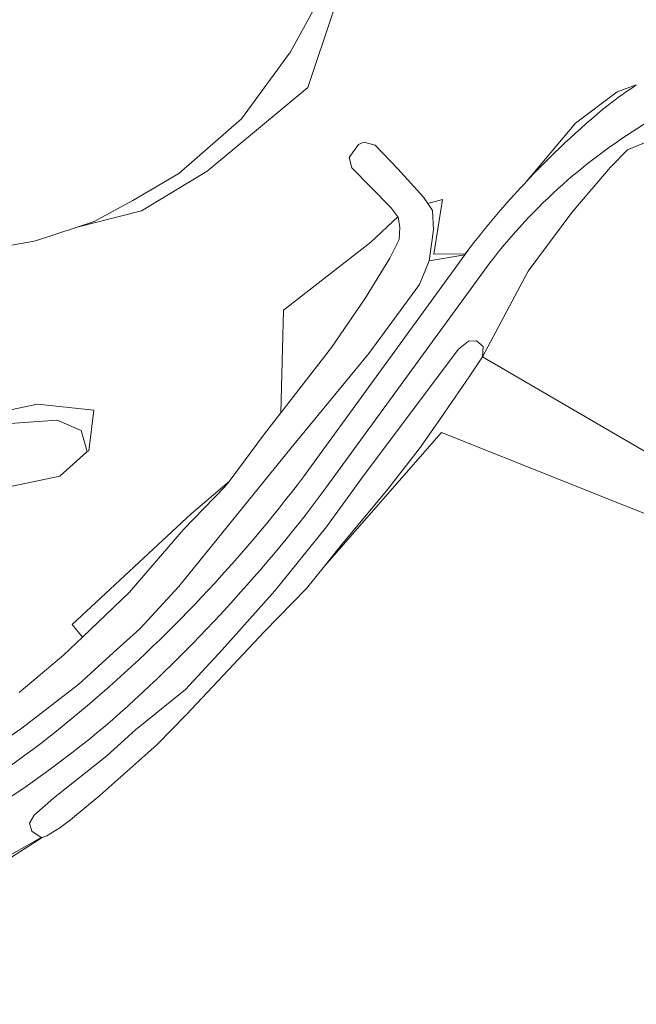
# Model space of a CAD drawing. Extents: x 184422 to 188298, y 343471 to 350189.
# Tile 60 of 256: x 185051 to 185119, y 347638 to 347747. Entities that reach past the tile are written whole.
import ezdxf

# ---------------------------------------------------------------- set-up
doc = ezdxf.new("R2010")
doc.units = 0
for name, color, linetype, lineweight in [('B-WA-GR-GRAS-GV', 252, 'Continuous', 13), ('B-WA-GR-HOUTWAL-GV', 252, 'Continuous', 13), ('B-WA-OG-TERREIN_CULTUURSCHEIDING-GV', 252, 'Continuous', 18), ('B-WA-OG-WATER_GREPPEL-GV', 252, 'Continuous', 18), ('B-WA-OG-WATER_MEER-GV', 252, 'Continuous', 18), ('B-WA-VH-ONVERHARD-GV', 252, 'Continuous', 18), ('B-WA-VH-VERHARDING_HALFVERHARDING_GRIND-GV', 252, 'Continuous', 18)]:
    doc.layers.add(name, color=color, linetype=linetype, lineweight=lineweight)

msp = doc.modelspace()

# ---------------------------------------------------------------- linework, layer by layer
at = {"layer": 'B-WA-GR-GRAS-GV', "flags": 128}
for points in [[(185088.777, 347756.597), (185082.991, 347739.242), (185071.878, 347729.981), (185064.594, 347725.593), (185057.48, 347723.796), (185052.882, 347722.263), (185052.132, 347722.132), (185044.237, 347720.75)], [(185088.777, 347756.597), (185082.991, 347739.242), (185071.878, 347729.981), (185064.594, 347725.593), (185057.48, 347723.796), (185052.882, 347722.263), (185052.132, 347722.132), (185044.237, 347720.75)], [(185088.777, 347756.597), (185082.991, 347739.242), (185071.878, 347729.981), (185064.594, 347725.593), (185057.48, 347723.796), (185052.882, 347722.263), (185052.132, 347722.132), (185044.237, 347720.75)], [(185119.352, 347739.532), (185117.253, 347738.758), (185112.613, 347735.305), (185106.964, 347728.606)], [(185106.964, 347728.606), (185112.613, 347735.305), (185117.253, 347738.758), (185119.352, 347739.532)], [(185119.352, 347739.532), (185117.253, 347738.758), (185112.613, 347735.305), (185106.964, 347728.606)], [(185106.964, 347728.606), (185112.613, 347735.305), (185117.253, 347738.758), (185119.352, 347739.532)], [(185119.352, 347739.532), (185117.253, 347738.758), (185112.613, 347735.305), (185106.964, 347728.606)], [(185106.964, 347728.606), (185112.613, 347735.305), (185117.253, 347738.758), (185119.352, 347739.532)], [(185051.075, 347672.276), (185055.981, 347676.392), (185058.07, 347678.388), (185056.918, 347679.817), (185070.084, 347692.043), (185074.291, 347695.649), (185078.227, 347700.905), (185080.026, 347703.226), (185080.294, 347714.612), (185089.967, 347722.135), (185092.975, 347724.936), (185092.172, 347725.963), (185087.875, 347730.358), (185087.562, 347731.5), (185088.6, 347732.942), (185089.219, 347733.214), (185090.451, 347732.857), (185092.95, 347730.245), (185095.814, 347727.107), (185096.281, 347726.407), (185097.893, 347726.837), (185096.953, 347720.792), (185100.42, 347720.845), (185100.752, 347721.239), (185101.041, 347721.636)], [(185051.075, 347672.276), (185055.981, 347676.392), (185058.07, 347678.388), (185056.918, 347679.817), (185070.084, 347692.043), (185074.291, 347695.649), (185078.227, 347700.905), (185080.026, 347703.226), (185080.294, 347714.612), (185089.967, 347722.135), (185092.975, 347724.936), (185092.172, 347725.963), (185087.875, 347730.358), (185087.562, 347731.5), (185088.6, 347732.942), (185089.219, 347733.214), (185090.451, 347732.857), (185092.95, 347730.245), (185095.814, 347727.107), (185096.281, 347726.407), (185097.893, 347726.837), (185096.953, 347720.792), (185100.42, 347720.845), (185100.752, 347721.239), (185101.041, 347721.636)], [(185051.075, 347672.276), (185055.981, 347676.392), (185058.07, 347678.388), (185056.918, 347679.817), (185070.084, 347692.043), (185074.291, 347695.649), (185078.227, 347700.905), (185080.026, 347703.226), (185080.294, 347714.612), (185089.967, 347722.135), (185092.975, 347724.936), (185092.172, 347725.963), (185087.875, 347730.358), (185087.562, 347731.5), (185088.6, 347732.942), (185089.219, 347733.214), (185090.451, 347732.857), (185092.95, 347730.245), (185095.814, 347727.107), (185096.281, 347726.407), (185097.893, 347726.837), (185096.953, 347720.792), (185100.42, 347720.845), (185100.752, 347721.239), (185101.041, 347721.636)], [(185047.272, 347702.994), (185053.093, 347704.185), (185059.311, 347703.523), (185058.782, 347699.025), (185058.517, 347698.866), (185055.56, 347696.236), (185038.305, 347692.609)], [(185047.272, 347702.994), (185053.093, 347704.185), (185059.311, 347703.523), (185058.782, 347699.025), (185058.517, 347698.866), (185055.56, 347696.236), (185038.305, 347692.609)], [(185047.272, 347702.994), (185053.093, 347704.185), (185059.311, 347703.523), (185058.782, 347699.025), (185058.517, 347698.866), (185055.56, 347696.236), (185038.305, 347692.609)], [(185125.15, 347690.128), (185097.802, 347701.06), (185084.837, 347686.272), (185082.848, 347683.784), (185078.218, 347679.044), (185069.575, 347669.834), (185066.325, 347666.535), (185064.313, 347664.697), (185059.986, 347660.864), (185056.738, 347658.187), (185055.564, 347657.297), (185054.114, 347656.407), (185053.605, 347656.24), (185037.984, 347646.227)], [(185125.15, 347690.128), (185097.802, 347701.06), (185084.837, 347686.272), (185082.848, 347683.784), (185078.218, 347679.044), (185069.575, 347669.834), (185066.325, 347666.535), (185064.313, 347664.697), (185059.986, 347660.864), (185056.738, 347658.187), (185055.564, 347657.297), (185054.114, 347656.407), (185053.605, 347656.24), (185037.984, 347646.227)], [(185125.15, 347690.128), (185097.802, 347701.06), (185084.837, 347686.272), (185082.848, 347683.784), (185078.218, 347679.044), (185069.575, 347669.834), (185066.325, 347666.535), (185064.313, 347664.697), (185059.986, 347660.864), (185056.738, 347658.187), (185055.564, 347657.297), (185054.114, 347656.407), (185053.605, 347656.24), (185037.984, 347646.227)]]:
    msp.add_lwpolyline(points, dxfattribs=at)
for points in [[(185057.48, 347723.796), (185064.594, 347725.593), (185071.878, 347729.981), (185082.991, 347739.242), (185088.777, 347756.597), (185086.07, 347752.302), (185081.068, 347743.209), (185075.659, 347735.781), (185068.747, 347729.744), (185063.641, 347726.74), (185059.362, 347724.423)], [(185057.48, 347723.796), (185064.594, 347725.593), (185071.878, 347729.981), (185082.991, 347739.242), (185088.777, 347756.597), (185086.07, 347752.302), (185081.068, 347743.209), (185075.659, 347735.781), (185068.747, 347729.744), (185063.641, 347726.74), (185059.362, 347724.423)], [(185057.48, 347723.796), (185064.594, 347725.593), (185071.878, 347729.981), (185082.991, 347739.242), (185088.777, 347756.597), (185086.07, 347752.302), (185081.068, 347743.209), (185075.659, 347735.781), (185068.747, 347729.744), (185063.641, 347726.74), (185059.362, 347724.423)], [(185100.752, 347721.239), (185100.42, 347720.845), (185096.953, 347720.792), (185097.893, 347726.837), (185096.281, 347726.407), (185096.789, 347725.646), (185096.914, 347723.502), (185096.414, 347720.05), (185100.371, 347720.715)], [(185100.752, 347721.239), (185100.42, 347720.845), (185096.953, 347720.792), (185097.893, 347726.837), (185096.281, 347726.407), (185096.789, 347725.646), (185096.914, 347723.502), (185096.414, 347720.05), (185100.371, 347720.715)], [(185100.752, 347721.239), (185100.42, 347720.845), (185096.953, 347720.792), (185097.893, 347726.837), (185096.281, 347726.407), (185096.789, 347725.646), (185096.914, 347723.502), (185096.414, 347720.05), (185100.371, 347720.715)], [(185058.07, 347678.388), (185063.24, 347683.328), (185069.236, 347690.32), (185073.797, 347694.989), (185074.291, 347695.649), (185070.084, 347692.043), (185056.918, 347679.817)], [(185058.07, 347678.388), (185063.24, 347683.328), (185069.236, 347690.32), (185073.797, 347694.989), (185074.291, 347695.649), (185070.084, 347692.043), (185056.918, 347679.817)], [(185058.07, 347678.388), (185063.24, 347683.328), (185069.236, 347690.32), (185073.797, 347694.989), (185074.291, 347695.649), (185070.084, 347692.043), (185056.918, 347679.817)], [(185053.495, 347656.204), (185046.786, 347652.414), (185039.909, 347648.387), (185027.84, 347643.355), (185019.082, 347640.307), (185011.79, 347637.755), (185019.291, 347639.581), (185037.984, 347646.227), (185053.605, 347656.24)], [(185053.495, 347656.204), (185046.786, 347652.414), (185039.909, 347648.387), (185027.84, 347643.355), (185019.082, 347640.307), (185011.79, 347637.755), (185019.291, 347639.581), (185037.984, 347646.227), (185053.605, 347656.24)], [(185053.495, 347656.204), (185046.786, 347652.414), (185039.909, 347648.387), (185027.84, 347643.355), (185019.082, 347640.307), (185011.79, 347637.755), (185019.291, 347639.581), (185037.984, 347646.227), (185053.605, 347656.24)]]:
    msp.add_lwpolyline(points, close=True, dxfattribs=at)
at = {"layer": 'B-WA-GR-GRAS-GV'}
for points in [[(185116.243, 347737.312, -0.0162797), (185119.352, 347739.532)], [(185116.243, 347737.312, -0.0162797), (185119.352, 347739.532)], [(185116.243, 347737.312, -0.0162797), (185119.352, 347739.532)], [(185106.964, 347728.606, -0.0327499), (185116.243, 347737.312)], [(185106.964, 347728.606, -0.0327499), (185116.243, 347737.312)], [(185106.964, 347728.606, -0.0327499), (185116.243, 347737.312)], [(185101.041, 347721.636, -0.0236577), (185106.964, 347728.606)], [(185101.041, 347721.636, -0.0236577), (185106.964, 347728.606)], [(185101.041, 347721.636, -0.0236577), (185106.964, 347728.606)]]:
    msp.add_lwpolyline(points, format="xyb", dxfattribs=at)
at = {"layer": 'B-WA-GR-HOUTWAL-GV', "flags": 128}
msp.add_lwpolyline([(185080.026, 347703.226), (185085.63, 347710.458), (185089.369, 347715.959), (185092.071, 347720.362), (185093.112, 347722.429), (185093.188, 347723.741), (185092.989, 347724.919), (185092.975, 347724.936), (185089.967, 347722.135), (185080.294, 347714.612)], close=True, dxfattribs=at)
msp.add_lwpolyline([(185080.026, 347703.226), (185085.63, 347710.458), (185089.369, 347715.959), (185092.071, 347720.362), (185093.112, 347722.429), (185093.188, 347723.741), (185092.989, 347724.919), (185092.975, 347724.936), (185089.967, 347722.135), (185080.294, 347714.612)], close=True, dxfattribs=at)
msp.add_lwpolyline([(185080.026, 347703.226), (185085.63, 347710.458), (185089.369, 347715.959), (185092.071, 347720.362), (185093.112, 347722.429), (185093.188, 347723.741), (185092.989, 347724.919), (185092.975, 347724.936), (185089.967, 347722.135), (185080.294, 347714.612)], close=True, dxfattribs=at)
msp.add_lwpolyline([(185043.23, 347701.565), (185055.266, 347702.436), (185057.939, 347701.283), (185058.599, 347698.939), (185058.517, 347698.866), (185058.782, 347699.025), (185059.311, 347703.523), (185053.093, 347704.185), (185047.272, 347702.994)], dxfattribs=at)
msp.add_lwpolyline([(185043.23, 347701.565), (185055.266, 347702.436), (185057.939, 347701.283), (185058.599, 347698.939), (185058.517, 347698.866), (185058.782, 347699.025), (185059.311, 347703.523), (185053.093, 347704.185), (185047.272, 347702.994)], dxfattribs=at)
msp.add_lwpolyline([(185043.23, 347701.565), (185055.266, 347702.436), (185057.939, 347701.283), (185058.599, 347698.939), (185058.517, 347698.866), (185058.782, 347699.025), (185059.311, 347703.523), (185053.093, 347704.185), (185047.272, 347702.994)], dxfattribs=at)
at = {"layer": 'B-WA-OG-TERREIN_CULTUURSCHEIDING-GV', "flags": 128}
msp.add_lwpolyline([(185102.344, 347709.419), (185100.926, 347707.341), (185097.676, 347702.596), (185095.463, 347699.434), (185091.725, 347694.584), (185086.861, 347688.804), (185084.837, 347686.272), (185097.802, 347701.06), (185125.15, 347690.128), (185129.375, 347688.294), (185129.322, 347688.469), (185130.002, 347690.055), (185123.367, 347697.195)], close=True, dxfattribs=at)
msp.add_lwpolyline([(185102.344, 347709.419), (185100.926, 347707.341), (185097.676, 347702.596), (185095.463, 347699.434), (185091.725, 347694.584), (185086.861, 347688.804), (185084.837, 347686.272), (185097.802, 347701.06), (185125.15, 347690.128), (185129.375, 347688.294), (185129.322, 347688.469), (185130.002, 347690.055), (185123.367, 347697.195)], close=True, dxfattribs=at)
msp.add_lwpolyline([(185102.344, 347709.419), (185100.926, 347707.341), (185097.676, 347702.596), (185095.463, 347699.434), (185091.725, 347694.584), (185086.861, 347688.804), (185084.837, 347686.272), (185097.802, 347701.06), (185125.15, 347690.128), (185129.375, 347688.294), (185129.322, 347688.469), (185130.002, 347690.055), (185123.367, 347697.195)], close=True, dxfattribs=at)
at = {"layer": 'B-WA-OG-WATER_GREPPEL-GV', "flags": 128}
msp.add_lwpolyline([(185046.284, 347664.849), (185051.367, 347668.325), (185057.649, 347673.19), (185061.503, 347676.72), (185064.403, 347679.328), (185068.714, 347684.02), (185081.165, 347699.347), (185089.768, 347709.803), (185095.37, 347717.431), (185096.414, 347720.05), (185096.914, 347723.502), (185096.789, 347725.646), (185096.281, 347726.407), (185095.814, 347727.107), (185092.95, 347730.245), (185090.451, 347732.857), (185089.219, 347733.214), (185088.6, 347732.942), (185087.562, 347731.5), (185087.875, 347730.358), (185092.172, 347725.963), (185092.975, 347724.936), (185092.989, 347724.919), (185093.188, 347723.741), (185093.112, 347722.429), (185092.071, 347720.362), (185089.369, 347715.959), (185085.63, 347710.458), (185080.026, 347703.226), (185078.227, 347700.905), (185074.291, 347695.649), (185073.797, 347694.989), (185069.236, 347690.32), (185063.24, 347683.328), (185058.07, 347678.388), (185055.981, 347676.392), (185051.075, 347672.276)], dxfattribs=at)
msp.add_lwpolyline([(185046.284, 347664.849), (185051.367, 347668.325), (185057.649, 347673.19), (185061.503, 347676.72), (185064.403, 347679.328), (185068.714, 347684.02), (185081.165, 347699.347), (185089.768, 347709.803), (185095.37, 347717.431), (185096.414, 347720.05), (185096.914, 347723.502), (185096.789, 347725.646), (185096.281, 347726.407), (185095.814, 347727.107), (185092.95, 347730.245), (185090.451, 347732.857), (185089.219, 347733.214), (185088.6, 347732.942), (185087.562, 347731.5), (185087.875, 347730.358), (185092.172, 347725.963), (185092.975, 347724.936), (185092.989, 347724.919), (185093.188, 347723.741), (185093.112, 347722.429), (185092.071, 347720.362), (185089.369, 347715.959), (185085.63, 347710.458), (185080.026, 347703.226), (185078.227, 347700.905), (185074.291, 347695.649), (185073.797, 347694.989), (185069.236, 347690.32), (185063.24, 347683.328), (185058.07, 347678.388), (185055.981, 347676.392), (185051.075, 347672.276)], dxfattribs=at)
msp.add_lwpolyline([(185046.284, 347664.849), (185051.367, 347668.325), (185057.649, 347673.19), (185061.503, 347676.72), (185064.403, 347679.328), (185068.714, 347684.02), (185081.165, 347699.347), (185089.768, 347709.803), (185095.37, 347717.431), (185096.414, 347720.05), (185096.914, 347723.502), (185096.789, 347725.646), (185096.281, 347726.407), (185095.814, 347727.107), (185092.95, 347730.245), (185090.451, 347732.857), (185089.219, 347733.214), (185088.6, 347732.942), (185087.562, 347731.5), (185087.875, 347730.358), (185092.172, 347725.963), (185092.975, 347724.936), (185092.989, 347724.919), (185093.188, 347723.741), (185093.112, 347722.429), (185092.071, 347720.362), (185089.369, 347715.959), (185085.63, 347710.458), (185080.026, 347703.226), (185078.227, 347700.905), (185074.291, 347695.649), (185073.797, 347694.989), (185069.236, 347690.32), (185063.24, 347683.328), (185058.07, 347678.388), (185055.981, 347676.392), (185051.075, 347672.276)], dxfattribs=at)
msp.add_lwpolyline([(185084.837, 347686.272), (185086.861, 347688.804), (185091.725, 347694.584), (185095.463, 347699.434), (185097.676, 347702.596), (185100.926, 347707.341), (185102.344, 347709.419), (185102.419, 347710.595), (185101.668, 347711.223), (185100.776, 347711.162), (185099.673, 347710.273), (185089.233, 347696.39), (185085.081, 347690.613), (185079.341, 347683.532), (185073.534, 347677.004), (185069.455, 347672.606), (185063.933, 347668.151), (185060.754, 347665.269), (185054.866, 347660.563), (185052.724, 347658.709), (185052.199, 347657.811), (185052.468, 347656.907), (185053.495, 347656.204), (185053.605, 347656.24), (185054.114, 347656.407), (185055.564, 347657.297), (185056.738, 347658.187), (185059.986, 347660.864), (185064.313, 347664.697), (185066.325, 347666.535), (185069.575, 347669.834), (185078.218, 347679.044), (185082.848, 347683.784)], close=True, dxfattribs=at)
msp.add_lwpolyline([(185084.837, 347686.272), (185086.861, 347688.804), (185091.725, 347694.584), (185095.463, 347699.434), (185097.676, 347702.596), (185100.926, 347707.341), (185102.344, 347709.419), (185102.419, 347710.595), (185101.668, 347711.223), (185100.776, 347711.162), (185099.673, 347710.273), (185089.233, 347696.39), (185085.081, 347690.613), (185079.341, 347683.532), (185073.534, 347677.004), (185069.455, 347672.606), (185063.933, 347668.151), (185060.754, 347665.269), (185054.866, 347660.563), (185052.724, 347658.709), (185052.199, 347657.811), (185052.468, 347656.907), (185053.495, 347656.204), (185053.605, 347656.24), (185054.114, 347656.407), (185055.564, 347657.297), (185056.738, 347658.187), (185059.986, 347660.864), (185064.313, 347664.697), (185066.325, 347666.535), (185069.575, 347669.834), (185078.218, 347679.044), (185082.848, 347683.784)], close=True, dxfattribs=at)
msp.add_lwpolyline([(185084.837, 347686.272), (185086.861, 347688.804), (185091.725, 347694.584), (185095.463, 347699.434), (185097.676, 347702.596), (185100.926, 347707.341), (185102.344, 347709.419), (185102.419, 347710.595), (185101.668, 347711.223), (185100.776, 347711.162), (185099.673, 347710.273), (185089.233, 347696.39), (185085.081, 347690.613), (185079.341, 347683.532), (185073.534, 347677.004), (185069.455, 347672.606), (185063.933, 347668.151), (185060.754, 347665.269), (185054.866, 347660.563), (185052.724, 347658.709), (185052.199, 347657.811), (185052.468, 347656.907), (185053.495, 347656.204), (185053.605, 347656.24), (185054.114, 347656.407), (185055.564, 347657.297), (185056.738, 347658.187), (185059.986, 347660.864), (185064.313, 347664.697), (185066.325, 347666.535), (185069.575, 347669.834), (185078.218, 347679.044), (185082.848, 347683.784)], close=True, dxfattribs=at)
at = {"layer": 'B-WA-OG-WATER_MEER-GV', "flags": 128}
for points in [[(185044.237, 347720.75), (185052.132, 347722.132), (185052.882, 347722.263), (185057.48, 347723.796), (185059.362, 347724.423), (185063.641, 347726.74), (185068.747, 347729.744), (185075.659, 347735.781), (185081.068, 347743.209), (185086.07, 347752.302)], [(185044.237, 347720.75), (185052.132, 347722.132), (185052.882, 347722.263), (185057.48, 347723.796), (185059.362, 347724.423), (185063.641, 347726.74), (185068.747, 347729.744), (185075.659, 347735.781), (185081.068, 347743.209), (185086.07, 347752.302)], [(185044.237, 347720.75), (185052.132, 347722.132), (185052.882, 347722.263), (185057.48, 347723.796), (185059.362, 347724.423), (185063.641, 347726.74), (185068.747, 347729.744), (185075.659, 347735.781), (185081.068, 347743.209), (185086.07, 347752.302)], [(185038.305, 347692.609), (185055.56, 347696.236), (185058.517, 347698.866), (185058.599, 347698.939), (185057.939, 347701.283), (185055.266, 347702.436), (185043.23, 347701.565)], [(185038.305, 347692.609), (185055.56, 347696.236), (185058.517, 347698.866), (185058.599, 347698.939), (185057.939, 347701.283), (185055.266, 347702.436), (185043.23, 347701.565)], [(185038.305, 347692.609), (185055.56, 347696.236), (185058.517, 347698.866), (185058.599, 347698.939), (185057.939, 347701.283), (185055.266, 347702.436), (185043.23, 347701.565)]]:
    msp.add_lwpolyline(points, dxfattribs=at)
at = {"layer": 'B-WA-VH-ONVERHARD-GV'}
for points in [[(185120.778, 347735.524, 0.0949555), (185103.162, 347719.853)], [(185120.778, 347735.524, 0.0949555), (185103.162, 347719.853)], [(185120.778, 347735.524, 0.0949555), (185103.162, 347719.853)], [(185058.581, 347670.798, 0.0549435), (185082.515, 347696.15)], [(185058.581, 347670.798, 0.0549435), (185082.515, 347696.15)], [(185058.581, 347670.798, 0.0549435), (185082.515, 347696.15)], [(185084.719, 347694.51, -0.0521709), (185060.583, 347668.563)], [(185084.719, 347694.51, -0.0521709), (185060.583, 347668.563)], [(185084.719, 347694.51, -0.0521709), (185060.583, 347668.563)], [(185028.864, 347652.282, 0.0764148), (185058.581, 347670.798)], [(185028.864, 347652.282, 0.0764148), (185058.581, 347670.798)], [(185028.864, 347652.282, 0.0764148), (185058.581, 347670.798)], [(185060.583, 347668.563, -0.0687585), (185029.883, 347649.45)], [(185060.583, 347668.563, -0.0687585), (185029.883, 347649.45)], [(185060.583, 347668.563, -0.0687585), (185029.883, 347649.45)]]:
    msp.add_lwpolyline(points, format="xyb", dxfattribs=at)
at = {"layer": 'B-WA-VH-ONVERHARD-GV', "flags": 128}
for points in [[(185130.096, 347696.491), (185130.155, 347700.5), (185132.047, 347714.368), (185132.354, 347720.933), (185131.724, 347724.9), (185131.124, 347728.291), (185128.988, 347731.017), (185126.804, 347733.04), (185124.201, 347733.547), (185120.703, 347733.302), (185118.367, 347732.356), (185116.506, 347730.437), (185112.227, 347725.43), (185107.389, 347718.905), (185102.344, 347709.419)], [(185130.096, 347696.491), (185130.155, 347700.5), (185132.047, 347714.368), (185132.354, 347720.933), (185131.724, 347724.9), (185131.124, 347728.291), (185128.988, 347731.017), (185126.804, 347733.04), (185124.201, 347733.547), (185120.703, 347733.302), (185118.367, 347732.356), (185116.506, 347730.437), (185112.227, 347725.43), (185107.389, 347718.905), (185102.344, 347709.419)], [(185130.096, 347696.491), (185130.155, 347700.5), (185132.047, 347714.368), (185132.354, 347720.933), (185131.724, 347724.9), (185131.124, 347728.291), (185128.988, 347731.017), (185126.804, 347733.04), (185124.201, 347733.547), (185120.703, 347733.302), (185118.367, 347732.356), (185116.506, 347730.437), (185112.227, 347725.43), (185107.389, 347718.905), (185102.344, 347709.419)], [(185046.786, 347652.414), (185053.495, 347656.204), (185052.468, 347656.907), (185052.199, 347657.811), (185052.724, 347658.709), (185054.866, 347660.563), (185060.754, 347665.269), (185063.933, 347668.151), (185069.455, 347672.606), (185073.534, 347677.004), (185079.341, 347683.532), (185085.081, 347690.613), (185089.233, 347696.39), (185099.673, 347710.273), (185100.776, 347711.162), (185101.668, 347711.223), (185102.419, 347710.595), (185102.344, 347709.419), (185107.389, 347718.905), (185112.227, 347725.43), (185116.506, 347730.437), (185118.367, 347732.356), (185120.703, 347733.302)], [(185046.786, 347652.414), (185053.495, 347656.204), (185052.468, 347656.907), (185052.199, 347657.811), (185052.724, 347658.709), (185054.866, 347660.563), (185060.754, 347665.269), (185063.933, 347668.151), (185069.455, 347672.606), (185073.534, 347677.004), (185079.341, 347683.532), (185085.081, 347690.613), (185089.233, 347696.39), (185099.673, 347710.273), (185100.776, 347711.162), (185101.668, 347711.223), (185102.419, 347710.595), (185102.344, 347709.419), (185107.389, 347718.905), (185112.227, 347725.43), (185116.506, 347730.437), (185118.367, 347732.356), (185120.703, 347733.302)], [(185046.786, 347652.414), (185053.495, 347656.204), (185052.468, 347656.907), (185052.199, 347657.811), (185052.724, 347658.709), (185054.866, 347660.563), (185060.754, 347665.269), (185063.933, 347668.151), (185069.455, 347672.606), (185073.534, 347677.004), (185079.341, 347683.532), (185085.081, 347690.613), (185089.233, 347696.39), (185099.673, 347710.273), (185100.776, 347711.162), (185101.668, 347711.223), (185102.419, 347710.595), (185102.344, 347709.419), (185107.389, 347718.905), (185112.227, 347725.43), (185116.506, 347730.437), (185118.367, 347732.356), (185120.703, 347733.302)], [(185082.515, 347696.15), (185100.371, 347720.715), (185096.414, 347720.05), (185095.37, 347717.431), (185089.768, 347709.803), (185081.165, 347699.347), (185068.714, 347684.02), (185064.403, 347679.328), (185061.503, 347676.72), (185057.649, 347673.19), (185051.367, 347668.325), (185046.284, 347664.849), (185041.342, 347661.496), (185038.029, 347659.444), (185035.824, 347658.631), (185032.446, 347657.273), (185027.686, 347654.956), (185022.79, 347652.779), (185022.429, 347652.649), (185022.364, 347652.63), (185008.546, 347648.493)], [(185082.515, 347696.15), (185100.371, 347720.715), (185096.414, 347720.05), (185095.37, 347717.431), (185089.768, 347709.803), (185081.165, 347699.347), (185068.714, 347684.02), (185064.403, 347679.328), (185061.503, 347676.72), (185057.649, 347673.19), (185051.367, 347668.325), (185046.284, 347664.849), (185041.342, 347661.496), (185038.029, 347659.444), (185035.824, 347658.631), (185032.446, 347657.273), (185027.686, 347654.956), (185022.79, 347652.779), (185022.429, 347652.649), (185022.364, 347652.63), (185008.546, 347648.493)], [(185082.515, 347696.15), (185100.371, 347720.715), (185096.414, 347720.05), (185095.37, 347717.431), (185089.768, 347709.803), (185081.165, 347699.347), (185068.714, 347684.02), (185064.403, 347679.328), (185061.503, 347676.72), (185057.649, 347673.19), (185051.367, 347668.325), (185046.284, 347664.849), (185041.342, 347661.496), (185038.029, 347659.444), (185035.824, 347658.631), (185032.446, 347657.273), (185027.686, 347654.956), (185022.79, 347652.779), (185022.429, 347652.649), (185022.364, 347652.63), (185008.546, 347648.493)], [(185103.162, 347719.853), (185084.719, 347694.51)], [(185103.162, 347719.853), (185084.719, 347694.51)], [(185103.162, 347719.853), (185084.719, 347694.51)], [(185102.344, 347709.419), (185123.367, 347697.195), (185130.002, 347690.055), (185130.024, 347691.583)], [(185102.344, 347709.419), (185123.367, 347697.195), (185130.002, 347690.055), (185130.024, 347691.583)], [(185102.344, 347709.419), (185123.367, 347697.195), (185130.002, 347690.055), (185130.024, 347691.583)]]:
    msp.add_lwpolyline(points, dxfattribs=at)
at = {"layer": 'B-WA-VH-VERHARDING_HALFVERHARDING_GRIND-GV'}
for points in [[(185119.352, 347739.532, 0.0162797), (185116.243, 347737.312)], [(185119.352, 347739.532, 0.0162797), (185116.243, 347737.312)], [(185119.352, 347739.532, 0.0162797), (185116.243, 347737.312)], [(185116.243, 347737.312, 0.0327499), (185106.964, 347728.606)], [(185116.243, 347737.312, 0.0327499), (185106.964, 347728.606)], [(185116.243, 347737.312, 0.0327499), (185106.964, 347728.606)], [(185103.162, 347719.853, -0.0949555), (185120.778, 347735.524)], [(185103.162, 347719.853, -0.0949555), (185120.778, 347735.524)], [(185103.162, 347719.853, -0.0949555), (185120.778, 347735.524)], [(185106.964, 347728.606, 0.0236577), (185101.041, 347721.636)], [(185106.964, 347728.606, 0.0236577), (185101.041, 347721.636)], [(185106.964, 347728.606, 0.0236577), (185101.041, 347721.636)], [(185082.515, 347696.15, -0.0549435), (185058.581, 347670.798)], [(185082.515, 347696.15, -0.0549435), (185058.581, 347670.798)], [(185082.515, 347696.15, -0.0549435), (185058.581, 347670.798)], [(185060.583, 347668.563, 0.0521709), (185084.719, 347694.51)], [(185060.583, 347668.563, 0.0521709), (185084.719, 347694.51)], [(185060.583, 347668.563, 0.0521709), (185084.719, 347694.51)], [(185058.581, 347670.798, -0.0764148), (185028.864, 347652.282)], [(185058.581, 347670.798, -0.0764148), (185028.864, 347652.282)], [(185058.581, 347670.798, -0.0764148), (185028.864, 347652.282)], [(185029.883, 347649.45, 0.0687585), (185060.583, 347668.563)], [(185029.883, 347649.45, 0.0687585), (185060.583, 347668.563)], [(185029.883, 347649.45, 0.0687585), (185060.583, 347668.563)]]:
    msp.add_lwpolyline(points, format="xyb", dxfattribs=at)
at = {"layer": 'B-WA-VH-VERHARDING_HALFVERHARDING_GRIND-GV', "flags": 128}
for points in [[(185101.041, 347721.636), (185100.752, 347721.239), (185100.371, 347720.715), (185082.515, 347696.15)], [(185101.041, 347721.636), (185100.752, 347721.239), (185100.371, 347720.715), (185082.515, 347696.15)], [(185101.041, 347721.636), (185100.752, 347721.239), (185100.371, 347720.715), (185082.515, 347696.15)], [(185084.719, 347694.51), (185103.162, 347719.853)], [(185084.719, 347694.51), (185103.162, 347719.853)], [(185084.719, 347694.51), (185103.162, 347719.853)]]:
    msp.add_lwpolyline(points, dxfattribs=at)

doc.saveas('drawing.dxf')
